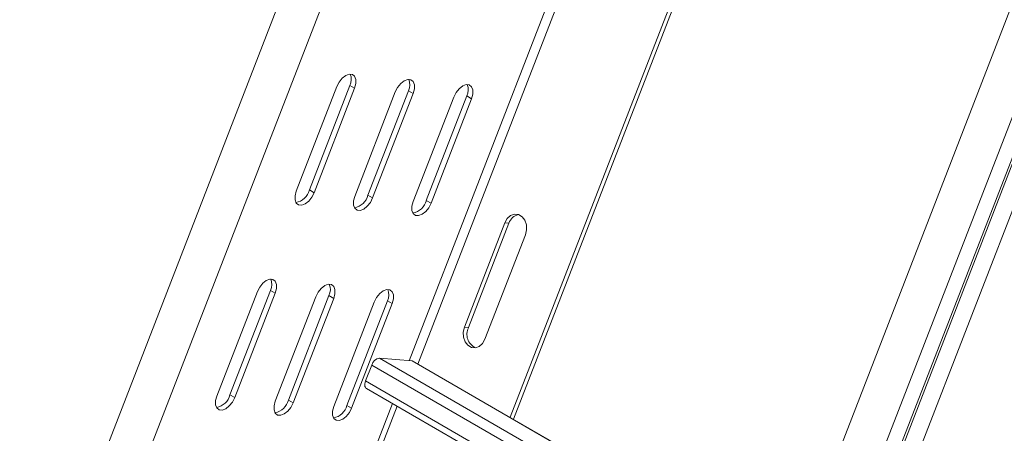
# Model space of a CAD drawing. Header units: millimetres. Extents: x 10 to 1476, y -4445 to -172.
# Tile 8 of 30: x 600 to 819, y -3917 to -3825. Entities that reach past the tile are written whole.
import ezdxf

# ---------------------------------------------------------------- set-up
doc = ezdxf.new("R2010")
doc.units = ezdxf.units.MM

msp = doc.modelspace()

# ---------------------------------------------------------------- linework, layer by layer
at = {"color": 7, "linetype": 'Continuous', "lineweight": 15}
for p, q in [((778.35, -3510.56), (584.95, -4009.01)), ((593.44, -4012.31), (786.83, -3513.85)), ((911.74, -3587.57), (718.35, -4086.02)), ((726.83, -4089.31), (920.23, -3590.86)), ((923.62, -3591.17), (730.22, -4089.62)), ((924.08, -3591.33), (730.69, -4089.78)), ((927.78, -3592.23), (734.39, -4090.68)), ((800.15, -3679.11), (709.39, -3913.03)), ((800.92, -3679.56), (710.17, -3913.47)), ((670.81, -3839.5), (661.8, -3862.73)), ((673.73, -3839.24), (664.71, -3862.48)), ((665.78, -3863.09), (674.79, -3839.85)), ((673.73, -3839.24), (674.79, -3839.85)), ((683.82, -3840.66), (674.81, -3863.9)), ((686.74, -3840.4), (677.73, -3863.64)), ((678.79, -3864.25), (687.8, -3841.02)), ((686.74, -3840.4), (687.8, -3841.02)), ((696.84, -3841.82), (687.82, -3865.06)), ((699.76, -3841.57), (690.74, -3864.8)), ((691.8, -3865.42), (700.82, -3842.18)), ((699.76, -3841.57), (700.82, -3842.18)), ((664.71, -3862.48), (665.78, -3863.09)), ((677.73, -3863.64), (678.79, -3864.25)), ((690.74, -3864.8), (691.8, -3865.42)), ((699.2, -3893.01), (708.21, -3869.78)), ((709.13, -3869.86), (700.11, -3893.09)), ((709.13, -3869.86), (708.21, -3869.78)), ((712.81, -3872.43), (703.79, -3895.67)), ((653.13, -3885.06), (644.12, -3908.3)), ((656.05, -3884.8), (647.04, -3908.04)), ((656.05, -3884.8), (657.11, -3885.41)), ((648.1, -3908.65), (657.11, -3885.41)), ((666.15, -3886.22), (657.13, -3909.46)), ((669.07, -3885.97), (660.05, -3909.2)), ((661.11, -3909.81), (670.13, -3886.58)), ((669.07, -3885.97), (670.13, -3886.58)), ((679.16, -3887.39), (670.14, -3910.62)), ((682.08, -3887.13), (673.06, -3910.37)), ((682.08, -3887.13), (683.14, -3887.74)), ((674.12, -3910.98), (683.14, -3887.74)), ((700.11, -3893.09), (699.2, -3893.01)), ((687.58, -3900.5), (680.32, -3899.86)), ((771.55, -3948.91), (687.84, -3900.59)), ((678.59, -3901.4), (677.21, -3904.95)), ((677.41, -3906.61), (767.73, -3958.75)), ((647.04, -3908.04), (648.1, -3908.65)), ((660.05, -3909.2), (661.11, -3909.81)), ((673.06, -3910.37), (674.12, -3910.98)), ((677.41, -3928.19), (684.25, -3910.56))]:
    msp.add_line(p, q, dxfattribs=at)
at = {"color": 8, "linetype": 'Continuous', "lineweight": 15}
for p, q in [((777.8, -3666.21), (686.92, -3900.45)), ((779.64, -3667.27), (688.88, -3901.19)), ((680.32, -3899.86), (770.4, -3951.86)), ((687.58, -3900.5), (771.53, -3948.97)), ((678.59, -3901.4), (769.6, -3953.94)), ((677.21, -3904.95), (768.22, -3957.49)), ((683.23, -3909.97), (676.39, -3927.6))]:
    msp.add_line(p, q, dxfattribs=at)
at = {"color": 7, "linetype": 'Continuous', "lineweight": 15, "flags": 128}
for points in [[(674.79, -3839.85), (675.06, -3838.83), (675.06, -3837.91), (674.79, -3837.2), (674.28, -3836.79), (673.59, -3836.73), (672.8, -3837.02), (672.02, -3837.63), (671.32, -3838.49), (670.81, -3839.5)], [(687.8, -3841.02), (688.08, -3839.99), (688.08, -3839.07), (687.8, -3838.36), (687.29, -3837.95), (686.6, -3837.89), (685.81, -3838.18), (685.03, -3838.8), (684.34, -3839.66), (683.82, -3840.66)], [(700.82, -3842.18), (701.09, -3841.16), (701.09, -3840.23), (700.82, -3839.53), (700.3, -3839.12), (699.61, -3839.05), (698.83, -3839.35), (698.04, -3839.96), (697.35, -3840.82), (696.84, -3841.82)], [(661.8, -3862.73), (661.52, -3863.76), (661.52, -3864.68), (661.8, -3865.39), (662.31, -3865.8), (663, -3865.86), (663.79, -3865.56), (664.57, -3864.95), (665.26, -3864.09), (665.78, -3863.09)], [(674.81, -3863.9), (674.54, -3864.92), (674.54, -3865.84), (674.81, -3866.55), (675.32, -3866.96), (676.01, -3867.02), (676.8, -3866.73), (677.58, -3866.11), (678.28, -3865.25), (678.79, -3864.25)], [(687.82, -3865.06), (687.55, -3866.08), (687.55, -3867.01), (687.82, -3867.71), (688.33, -3868.12), (689.03, -3868.19), (689.81, -3867.89), (690.6, -3867.28), (691.29, -3866.42), (691.8, -3865.42)], [(708.21, -3869.78), (708.74, -3868.84), (709.49, -3868.18), (710.36, -3867.87), (711.24, -3867.95), (712.04, -3868.42), (712.65, -3869.2), (713.01, -3870.21), (713.06, -3871.34), (712.81, -3872.43)], [(657.11, -3885.41), (657.39, -3884.39), (657.39, -3883.47), (657.11, -3882.76), (656.6, -3882.35), (655.91, -3882.29), (655.12, -3882.58), (654.34, -3883.2), (653.65, -3884.06), (653.13, -3885.06)], [(670.13, -3886.58), (670.4, -3885.55), (670.4, -3884.63), (670.13, -3883.92), (669.61, -3883.51), (668.92, -3883.45), (668.14, -3883.75), (667.35, -3884.36), (666.66, -3885.22), (666.15, -3886.22)], [(683.14, -3887.74), (683.41, -3886.72), (683.41, -3885.8), (683.14, -3885.09), (682.63, -3884.68), (681.94, -3884.62), (681.15, -3884.91), (680.36, -3885.52), (679.67, -3886.38), (679.16, -3887.39)], [(703.79, -3895.67), (703.26, -3896.6), (702.52, -3897.26), (701.65, -3897.57), (700.76, -3897.49), (699.96, -3897.02), (699.35, -3896.24), (698.99, -3895.23), (698.94, -3894.1), (699.2, -3893.01)], [(687.84, -3900.59), (687.78, -3900.56), (687.58, -3900.5)], [(677.21, -3904.95), (677.1, -3905.27), (677.05, -3905.59), (677.04, -3905.88), (677.08, -3906.14), (677.17, -3906.36), (677.3, -3906.53), (677.41, -3906.61)], [(644.12, -3908.3), (643.84, -3909.32), (643.84, -3910.24), (644.12, -3910.95), (644.63, -3911.36), (645.32, -3911.42), (646.11, -3911.13), (646.89, -3910.51), (647.58, -3909.65), (648.1, -3908.65)], [(657.13, -3909.46), (656.86, -3910.48), (656.86, -3911.4), (657.13, -3912.11), (657.64, -3912.52), (658.33, -3912.58), (659.12, -3912.29), (659.91, -3911.68), (660.6, -3910.82), (661.11, -3909.81)], [(670.14, -3910.62), (669.87, -3911.65), (669.87, -3912.57), (670.14, -3913.28), (670.66, -3913.69), (671.35, -3913.75), (672.13, -3913.45), (672.92, -3912.84), (673.61, -3911.98), (674.12, -3910.98)]]:
    msp.add_lwpolyline(points, dxfattribs=at)
at = {"color": 7, "linetype": 'Continuous', "lineweight": 15}
for centre, radius, start, end in [((670.96, -3837.89), 3.08, 333.9996, 22.5609), ((683.97, -3839.05), 3.08, 333.9996, 22.5609), ((696.99, -3840.22), 3.08, 333.9996, 22.5609), ((661.06, -3861.56), 3.77, 280.025, 345.8758), ((674.08, -3862.72), 3.77, 280.025, 345.8758), ((687.09, -3863.88), 3.77, 280.025, 345.8758), ((711.82, -3870.73), 2.83, 101.5618, 162.0382), ((653.28, -3883.45), 3.08, 333.9991, 22.5614), ((666.3, -3884.61), 3.08, 333.9991, 22.5614), ((679.31, -3885.78), 3.08, 333.9991, 22.5614), ((703.11, -3894.56), 3.34, 154.0196, 244.3242), ((680.64, -3901.97), 2.14, 98.6064, 164.5217), ((643.39, -3907.12), 3.76, 280.0231, 345.8777), ((656.4, -3908.28), 3.76, 280.0231, 345.8777), ((669.41, -3909.45), 3.76, 280.0229, 345.8779)]:
    msp.add_arc(centre, radius, start, end, dxfattribs=at)

doc.saveas('drawing.dxf')
